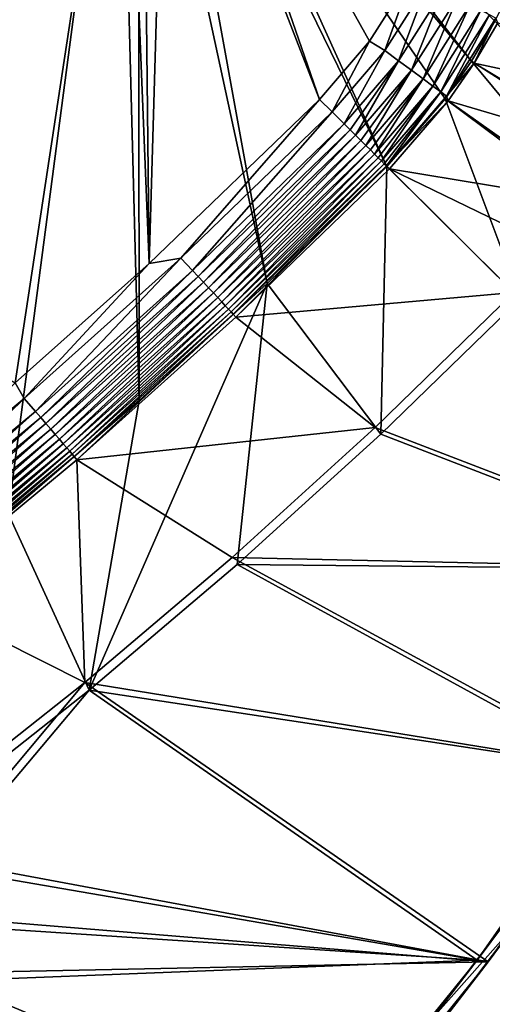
# Model space of a CAD drawing. Header units: metres. Extents: x 0 to 1651, y -1070 to 0.
# Tile 98 of 109: x 1306 to 1448, y -676 to -378. Entities that reach past the tile are written whole.
import ezdxf

# ---------------------------------------------------------------- set-up
doc = ezdxf.new("R2010")
doc.units = ezdxf.units.M

msp = doc.modelspace()

# ---------------------------------------------------------------- linework, layer by layer
at = {"layer": 'None'}
for points in [[(1337.562988, -270.158661, -403), (799.297241, -195.06424, -403), (1304.547363, -487.969818, -403)], [(1336.091064, -271.071716, -406), (1302.379272, -527.437622, -406), (548.162048, -261.558014, -406)], [(1304.547363, -487.969818, -403), (1344.905396, -451.9646, -403), (1337.562988, -270.158661, -403)], [(1344.905396, -451.9646, -403), (1342.995117, -277.004944, -403), (1337.562988, -270.158661, -403)], [(1341.980347, -493.312286, -406), (1302.379272, -527.437622, -406), (1336.091064, -271.071716, -406)], [(1341.770264, -278.229675, -406), (1341.980347, -493.312286, -406), (1336.091064, -271.071716, -406)], [(1348.928345, -283.908905, -406), (1380.497314, -457.967896, -406), (1341.770264, -278.229675, -406)], [(1380.497314, -457.967896, -406), (1341.980347, -493.312286, -406), (1341.770264, -278.229675, -406)], [(1349.841309, -282.437042, -403), (1342.995117, -277.004944, -403), (1344.905396, -451.9646, -403)], [(1396.356323, -402.414917, -403), (1349.841309, -282.437042, -403), (1344.905396, -451.9646, -403)], [(1355.304932, -287.119873, -406), (1416.698853, -422.640991, -406), (1348.928345, -283.908905, -406)], [(1416.698853, -422.640991, -406), (1380.497314, -457.967896, -406), (1348.928345, -283.908905, -406)], [(1355.942505, -285.50943, -403), (1349.841309, -282.437042, -403), (1396.356323, -402.414917, -403)], [(1362.735352, -289.256256, -406), (1442.158813, -390.881775, -406), (1355.304932, -287.119873, -406)], [(1442.158813, -390.881775, -406), (1434.294434, -402.250427, -406), (1355.304932, -287.119873, -406)], [(1355.304932, -287.119873, -406), (1434.294434, -402.250427, -406), (1416.698853, -422.640991, -406)], [(1411.469116, -384.872192, -403), (1355.942505, -285.50943, -403), (1396.356323, -402.414917, -403)], [(1411.469116, -384.872192, -403), (1424.434082, -364.423309, -403), (1355.942505, -285.50943, -403)], [(1456.590942, -363.7164, -406), (1449.27063, -378.807037, -406), (1362.735352, -289.256256, -406)], [(1362.735352, -289.256256, -406), (1449.27063, -378.807037, -406), (1442.158813, -390.881775, -406)], [(1424.434082, -364.423309, -403), (1411.469116, -384.872192, -403), (1416.030762, -387.646759, -402.52005)], [(1424.434082, -364.423309, -403), (1416.030762, -387.646759, -402.52005), (1429.110229, -366.979279, -402.52005)], [(1429.110229, -366.979279, -402.52005), (1416.030762, -387.646759, -402.52005), (1420.192993, -390.724762, -401.100159)], [(1429.110229, -366.979279, -402.52005), (1420.192993, -390.724762, -401.100159), (1433.676392, -369.418945, -401.100159)], [(1433.676392, -369.418945, -401.100159), (1420.192993, -390.724762, -401.100159), (1424.07959, -393.59903, -398.780426)], [(1433.676392, -369.418945, -401.100159), (1424.07959, -393.59903, -398.780426), (1437.940308, -371.697083, -398.780426)], [(1437.940308, -371.697083, -398.780426), (1424.07959, -393.59903, -398.780426), (1427.569824, -396.180054, -395.641296)], [(1437.940308, -371.697083, -398.780426), (1427.569824, -396.180054, -395.641296), (1441.769287, -373.742828, -395.641296)], [(1441.769287, -373.742828, -395.641296), (1427.569824, -396.180054, -395.641296), (1430.554688, -398.387482, -391.779236)], [(1441.769287, -373.742828, -395.641296), (1430.554688, -398.387482, -391.779236), (1445.043945, -375.492462, -391.779236)], [(1445.043945, -375.492462, -391.779236), (1430.554688, -398.387482, -391.779236), (1432.942505, -400.153259, -387.314758)], [(1432.942505, -400.153259, -387.314758), (1447.663452, -376.892029, -387.314758), (1445.043945, -375.492462, -391.779236)], [(1434.652222, -401.417603, -382.385681), (1447.663452, -376.892029, -387.314758), (1432.942505, -400.153259, -387.314758)], [(1434.652222, -401.417603, -382.385681), (1449.539063, -377.894165, -382.385681), (1447.663452, -376.892029, -387.314758)], [(1443.019531, -391.432159, -377.175201), (1449.539063, -377.894165, -382.385681), (1434.652222, -401.417603, -382.385681)], [(1442.158813, -390.881775, -406), (1449.27063, -378.807037, -406), (1489.873779, -421.396545, -3)], [(1443.019531, -391.432159, -377.175201), (1450.169312, -379.292847, -377.175201), (1449.539063, -377.894165, -382.385681)], [(1450.169312, -379.292847, -377.175201), (1443.019531, -391.432159, -377.175201), (1497.548096, -403.106934)], [(1411.469116, -384.872192, -403), (1396.356323, -402.414917, -403), (1400.135742, -406.172729, -402.522797)], [(1411.469116, -384.872192, -403), (1400.135742, -406.172729, -402.522797), (1416.030762, -387.646759, -402.52005)], [(1416.030762, -387.646759, -402.52005), (1400.135742, -406.172729, -402.522797), (1403.806274, -409.822235, -401.100342)], [(1416.030762, -387.646759, -402.52005), (1403.806274, -409.822235, -401.100342), (1420.192993, -390.724762, -401.100159)], [(1420.192993, -390.724762, -401.100159), (1403.806274, -409.822235, -401.100342), (1405.558105, -411.564026, -400.048492)], [(1405.558105, -411.564026, -400.048492), (1407.234985, -413.231323, -398.780975), (1420.192993, -390.724762, -401.100159)], [(1420.192993, -390.724762, -401.100159), (1407.234985, -413.231323, -398.780975), (1424.07959, -393.59903, -398.780426)], [(1434.294434, -402.250427, -406), (1442.158813, -390.881775, -406), (1479.67688, -436.136932, -3)], [(1435.113037, -402.861664, -377.175201), (1443.019531, -391.432159, -377.175201), (1434.652222, -401.417603, -382.385681)], [(1443.019531, -391.432159, -377.175201), (1435.113037, -402.861664, -377.175201), (1488.530396, -418.646973)], [(1442.158813, -390.881775, -406), (1489.873779, -421.396545, -3), (1479.67688, -436.136932, -3)], [(1497.548096, -403.106934), (1443.019531, -391.432159, -377.175201), (1488.530396, -418.646973)], [(1424.07959, -393.59903, -398.780426), (1407.234985, -413.231323, -398.780975), (1408.824219, -414.811432, -397.307983)], [(1408.824219, -414.811432, -397.307983), (1410.313354, -416.292023, -395.641296), (1424.07959, -393.59903, -398.780426)], [(1424.07959, -393.59903, -398.780426), (1410.313354, -416.292023, -395.641296), (1427.569824, -396.180054, -395.641296)], [(1427.569824, -396.180054, -395.641296), (1410.313354, -416.292023, -395.641296), (1411.690918, -417.661804, -393.793762)], [(1411.690918, -417.661804, -393.793762), (1412.946533, -418.910156, -391.779541), (1427.569824, -396.180054, -395.641296)], [(1427.569824, -396.180054, -395.641296), (1412.946533, -418.910156, -391.779541), (1430.554688, -398.387482, -391.779236)], [(1430.554688, -398.387482, -391.779236), (1412.946533, -418.910156, -391.779541), (1414.069946, -420.027191, -389.614227)], [(1414.069946, -420.027191, -389.614227), (1415.05249, -421.004028, -387.314301), (1430.554688, -398.387482, -391.779236)], [(1430.554688, -398.387482, -391.779236), (1415.05249, -421.004028, -387.314301), (1432.942505, -400.153259, -387.314758)], [(1432.942505, -400.153259, -387.314758), (1415.05249, -421.004028, -387.314301), (1415.88562, -421.832397, -384.898315)], [(1415.88562, -421.832397, -384.898315), (1416.562134, -422.505096, -382.386566), (1432.942505, -400.153259, -387.314758)], [(1416.562134, -422.505096, -382.386566), (1434.652222, -401.417603, -382.385681), (1432.942505, -400.153259, -387.314758)], [(1396.356323, -402.414917, -403), (1344.905396, -451.9646, -403), (1354.52832, -450.309021, -402.52005)], [(1400.135742, -406.172729, -402.522797), (1396.356323, -402.414917, -403), (1354.52832, -450.309021, -402.52005)], [(1435.113037, -402.861664, -377.175201), (1434.652222, -401.417603, -382.385681), (1416.562134, -422.505096, -382.386566)], [(1417.423218, -423.361298, -377.175201), (1435.113037, -402.861664, -377.175201), (1416.562134, -422.505096, -382.386566)], [(1416.698853, -422.640991, -406), (1434.294434, -402.250427, -406), (1456.862793, -462.574921, -3)], [(1435.113037, -402.861664, -377.175201), (1417.423218, -423.361298, -377.175201), (1478.398193, -433.484344)], [(1434.294434, -402.250427, -406), (1479.67688, -436.136932, -3), (1456.862793, -462.574921, -3)], [(1488.530396, -418.646973), (1435.113037, -402.861664, -377.175201), (1478.398193, -433.484344)], [(1400.135742, -406.172729, -402.522797), (1354.52832, -450.309021, -402.52005), (1358.056519, -454.097565, -401.100159)], [(1403.806274, -409.822235, -401.100342), (1400.135742, -406.172729, -402.522797), (1358.056519, -454.097565, -401.100159)], [(1403.806274, -409.822235, -401.100342), (1358.056519, -454.097565, -401.100159), (1359.73999, -455.905121, -400.048401)], [(1405.558105, -411.564026, -400.048492), (1403.806274, -409.822235, -401.100342), (1359.73999, -455.905121, -400.048401)], [(1405.558105, -411.564026, -400.048492), (1359.73999, -455.905121, -400.048401), (1361.351318, -457.635315, -398.780426)], [(1407.234985, -413.231323, -398.780975), (1405.558105, -411.564026, -400.048492), (1361.351318, -457.635315, -398.780426)], [(1407.234985, -413.231323, -398.780975), (1361.351318, -457.635315, -398.780426), (1362.878662, -459.275269, -397.307617)], [(1408.824219, -414.811432, -397.307983), (1407.234985, -413.231323, -398.780975), (1362.878662, -459.275269, -397.307617)], [(1408.824219, -414.811432, -397.307983), (1362.878662, -459.275269, -397.307617), (1364.309937, -460.812164, -395.641296)], [(1410.313354, -416.292023, -395.641296), (1408.824219, -414.811432, -397.307983), (1364.309937, -460.812164, -395.641296)], [(1410.313354, -416.292023, -395.641296), (1364.309937, -460.812164, -395.641296), (1365.633789, -462.233612, -393.793457)], [(1411.690918, -417.661804, -393.793762), (1410.313354, -416.292023, -395.641296), (1365.633789, -462.233612, -393.793457)], [(1411.690918, -417.661804, -393.793762), (1365.633789, -462.233612, -393.793457), (1366.840332, -463.529144, -391.779236)], [(1412.946533, -418.910156, -391.779541), (1411.690918, -417.661804, -393.793762), (1366.840332, -463.529144, -391.779236)], [(1412.946533, -418.910156, -391.779541), (1366.840332, -463.529144, -391.779236), (1367.920288, -464.688782, -389.61441)], [(1414.069946, -420.027191, -389.614227), (1412.946533, -418.910156, -391.779541), (1367.920288, -464.688782, -389.61441)], [(1414.069946, -420.027191, -389.614227), (1367.920288, -464.688782, -389.61441), (1368.86438, -465.702545, -387.314758)], [(1415.05249, -421.004028, -387.314301), (1414.069946, -420.027191, -389.614227), (1368.86438, -465.702545, -387.314758)], [(1415.05249, -421.004028, -387.314301), (1368.86438, -465.702545, -387.314758), (1369.664063, -466.561218, -384.897552)], [(1415.88562, -421.832397, -384.898315), (1415.05249, -421.004028, -387.314301), (1369.664063, -466.561218, -384.897552)], [(1415.88562, -421.832397, -384.898315), (1369.664063, -466.561218, -384.897552), (1370.313721, -467.258759, -382.385681)], [(1416.562134, -422.505096, -382.386566), (1415.88562, -421.832397, -384.898315), (1370.313721, -467.258759, -382.385681)], [(1370.313721, -467.258759, -382.385681), (1371.116333, -468.177948, -377.175201), (1416.562134, -422.505096, -382.386566)], [(1371.116333, -468.177948, -377.175201), (1417.423218, -423.361298, -377.175201), (1416.562134, -422.505096, -382.386566)], [(1417.423218, -423.361298, -377.175201), (1371.116333, -468.177948, -377.175201), (1455.013428, -460.736206)], [(1414.848755, -503.424744, -3), (1380.497314, -457.967896, -406), (1416.698853, -422.640991, -406)], [(1456.862793, -462.574921, -3), (1414.848755, -503.424744, -3), (1416.698853, -422.640991, -406)], [(1478.398193, -433.484344), (1417.423218, -423.361298, -377.175201), (1467.205688, -447.539276)], [(1417.423218, -423.361298, -377.175201), (1455.013428, -460.736206), (1467.205688, -447.539276)], [(1354.52832, -450.309021, -402.52005), (1307.231567, -492.685425, -402.52005), (1310.611572, -496.606781, -401.100159)], [(1354.52832, -450.309021, -402.52005), (1344.905396, -451.9646, -403), (1307.231567, -492.685425, -402.52005)], [(1358.056519, -454.097565, -401.100159), (1354.52832, -450.309021, -402.52005), (1310.611572, -496.606781, -401.100159)], [(1344.905396, -451.9646, -403), (1304.547363, -487.969818, -403), (1307.231567, -492.685425, -402.52005)], [(1358.056519, -454.097565, -401.100159), (1310.611572, -496.606781, -401.100159), (1312.224243, -498.477722, -400.048401)], [(1359.73999, -455.905121, -400.048401), (1358.056519, -454.097565, -401.100159), (1312.224243, -498.477722, -400.048401)], [(1359.73999, -455.905121, -400.048401), (1312.224243, -498.477722, -400.048401), (1313.767944, -500.268555, -398.780426)], [(1361.351318, -457.635315, -398.780426), (1359.73999, -455.905121, -400.048401), (1313.767944, -500.268555, -398.780426)], [(1361.351318, -457.635315, -398.780426), (1313.767944, -500.268555, -398.780426), (1315.231079, -501.966003, -397.307617)], [(1362.878662, -459.275269, -397.307617), (1361.351318, -457.635315, -398.780426), (1315.231079, -501.966003, -397.307617)], [(1362.878662, -459.275269, -397.307617), (1315.231079, -501.966003, -397.307617), (1316.602295, -503.556763, -395.641296)], [(1364.309937, -460.812164, -395.641296), (1362.878662, -459.275269, -397.307617), (1316.602295, -503.556763, -395.641296)], [(1371.476929, -542.829834, -3), (1326.796631, -580.744995, -3), (1380.497314, -457.967896, -406)], [(1380.497314, -457.967896, -406), (1326.796631, -580.744995, -3), (1341.980347, -493.312286, -406)], [(1414.848755, -503.424744, -3), (1371.476929, -542.829834, -3), (1380.497314, -457.967896, -406)], [(1364.309937, -460.812164, -395.641296), (1316.602295, -503.556763, -395.641296), (1317.870483, -505.028046, -393.793457)], [(1365.633789, -462.233612, -393.793457), (1364.309937, -460.812164, -395.641296), (1317.870483, -505.028046, -393.793457)], [(1365.633789, -462.233612, -393.793457), (1317.870483, -505.028046, -393.793457), (1319.026245, -506.369019, -391.779236)], [(1366.840332, -463.529144, -391.779236), (1365.633789, -462.233612, -393.793457), (1319.026245, -506.369019, -391.779236)], [(1366.840332, -463.529144, -391.779236), (1319.026245, -506.369019, -391.779236), (1320.060913, -507.569305, -389.61441)], [(1367.920288, -464.688782, -389.61441), (1366.840332, -463.529144, -391.779236), (1320.060913, -507.569305, -389.61441)], [(1371.116333, -468.177948, -377.175201), (1413.174072, -501.41983), (1455.013428, -460.736206)], [(1524.0448, -544.150879), (1455.013428, -460.736206), (1413.174072, -501.41983)], [(1520.542236, -544.282043, -3), (1414.848755, -503.424744, -3), (1456.862793, -462.574921, -3)], [(1367.920288, -464.688782, -389.61441), (1320.060913, -507.569305, -389.61441), (1320.965332, -508.618591, -387.314758)], [(1368.86438, -465.702545, -387.314758), (1367.920288, -464.688782, -389.61441), (1320.965332, -508.618591, -387.314758)], [(1368.86438, -465.702545, -387.314758), (1320.965332, -508.618591, -387.314758), (1321.731445, -509.507385, -384.897552)], [(1369.664063, -466.561218, -384.897552), (1368.86438, -465.702545, -387.314758), (1321.731445, -509.507385, -384.897552)], [(1369.664063, -466.561218, -384.897552), (1321.731445, -509.507385, -384.897552), (1322.35376, -510.22937, -382.385681)], [(1370.313721, -467.258759, -382.385681), (1369.664063, -466.561218, -384.897552), (1322.35376, -510.22937, -382.385681)], [(1322.35376, -510.22937, -382.385681), (1323.121094, -511.181549, -377.175201), (1370.313721, -467.258759, -382.385681)], [(1323.121094, -511.181549, -377.175201), (1371.116333, -468.177948, -377.175201), (1370.313721, -467.258759, -382.385681)], [(1371.116333, -468.177948, -377.175201), (1323.121094, -511.181549, -377.175201), (1413.174072, -501.41983)], [(1307.231567, -492.685425, -402.52005), (1304.547363, -487.969818, -403), (1258.328003, -533.22821, -402.52005)], [(1307.231567, -492.685425, -402.52005), (1258.328003, -533.22821, -402.52005), (1261.55481, -537.276611, -401.100159)], [(1310.611572, -496.606781, -401.100159), (1307.231567, -492.685425, -402.52005), (1261.55481, -537.276611, -401.100159)], [(1326.796631, -580.744995, -3), (1302.379272, -527.437622, -406), (1341.980347, -493.312286, -406)], [(1310.611572, -496.606781, -401.100159), (1261.55481, -537.276611, -401.100159), (1263.09436, -539.208191, -400.048401)], [(1312.224243, -498.477722, -400.048401), (1310.611572, -496.606781, -401.100159), (1263.09436, -539.208191, -400.048401)], [(1312.224243, -498.477722, -400.048401), (1263.09436, -539.208191, -400.048401), (1264.567993, -541.057068, -398.780426)], [(1313.767944, -500.268555, -398.780426), (1312.224243, -498.477722, -400.048401), (1264.567993, -541.057068, -398.780426)], [(1313.767944, -500.268555, -398.780426), (1264.567993, -541.057068, -398.780426), (1265.964722, -542.809509, -397.307617)], [(1315.231079, -501.966003, -397.307617), (1313.767944, -500.268555, -398.780426), (1265.964722, -542.809509, -397.307617)], [(1315.231079, -501.966003, -397.307617), (1265.964722, -542.809509, -397.307617), (1267.273804, -544.451782, -395.641296)], [(1316.602295, -503.556763, -395.641296), (1315.231079, -501.966003, -397.307617), (1267.273804, -544.451782, -395.641296)], [(1323.121094, -511.181549, -377.175201), (1369.98584, -540.668518), (1413.174072, -501.41983)], [(1369.98584, -540.668518), (1524.0448, -544.150879), (1413.174072, -501.41983)], [(1316.602295, -503.556763, -395.641296), (1267.273804, -544.451782, -395.641296), (1268.484497, -545.970764, -393.793457)], [(1317.870483, -505.028046, -393.793457), (1316.602295, -503.556763, -395.641296), (1268.484497, -545.970764, -393.793457)], [(1317.870483, -505.028046, -393.793457), (1268.484497, -545.970764, -393.793457), (1269.587891, -547.355164, -391.779236)], [(1319.026245, -506.369019, -391.779236), (1317.870483, -505.028046, -393.793457), (1269.587891, -547.355164, -391.779236)], [(1414.848755, -503.424744, -3), (1520.542236, -544.282043, -3), (1371.476929, -542.829834, -3)], [(1319.026245, -506.369019, -391.779236), (1269.587891, -547.355164, -391.779236), (1270.575562, -548.59436, -389.61441)], [(1320.060913, -507.569305, -389.61441), (1319.026245, -506.369019, -391.779236), (1270.575562, -548.59436, -389.61441)], [(1320.060913, -507.569305, -389.61441), (1270.575562, -548.59436, -389.61441), (1271.439087, -549.677673, -387.314758)], [(1320.965332, -508.618591, -387.314758), (1320.060913, -507.569305, -389.61441), (1271.439087, -549.677673, -387.314758)], [(1320.965332, -508.618591, -387.314758), (1271.439087, -549.677673, -387.314758), (1272.17041, -550.595215, -384.897552)], [(1321.731445, -509.507385, -384.897552), (1320.965332, -508.618591, -387.314758), (1272.17041, -550.595215, -384.897552)], [(1321.731445, -509.507385, -384.897552), (1272.17041, -550.595215, -384.897552), (1272.764526, -551.340637, -382.385681)], [(1322.35376, -510.22937, -382.385681), (1321.731445, -509.507385, -384.897552), (1272.764526, -551.340637, -382.385681)], [(1272.764526, -551.340637, -382.385681), (1273.508301, -552.308533, -377.175201), (1322.35376, -510.22937, -382.385681)], [(1273.508301, -552.308533, -377.175201), (1323.121094, -511.181549, -377.175201), (1322.35376, -510.22937, -382.385681)], [(1323.121094, -511.181549, -377.175201), (1273.508301, -552.308533, -377.175201), (1325.497803, -578.437561)], [(1369.98584, -540.668518), (1323.121094, -511.181549, -377.175201), (1325.497803, -578.437561)], [(1326.796631, -580.744995, -3), (1280.859375, -617.126892, -3), (1302.379272, -527.437622, -406)], [(1325.497803, -578.437561), (1487.702393, -604.804688), (1369.98584, -540.668518)], [(1487.702393, -604.804688), (1524.0448, -544.150879), (1369.98584, -540.668518)], [(1371.476929, -542.829834, -3), (1484.270264, -604.583252, -3), (1326.796631, -580.744995, -3)], [(1520.542236, -544.282043, -3), (1484.270264, -604.583252, -3), (1371.476929, -542.829834, -3)], [(1325.497803, -578.437561), (1273.508301, -552.308533, -377.175201), (1279.76062, -614.683899)], [(1325.497803, -578.437561), (1279.76062, -614.683899), (1280.880615, -631.794739)], [(1280.880615, -631.794739), (1447.240845, -662.79187), (1325.497803, -578.437561)], [(1447.240845, -662.79187), (1487.702393, -604.804688), (1325.497803, -578.437561)], [(1281.825195, -634.340576, -3), (1280.859375, -617.126892, -3), (1326.796631, -580.744995, -3)], [(1326.796631, -580.744995, -3), (1443.910889, -662.228821, -3), (1281.825195, -634.340576, -3)], [(1484.270264, -604.583252, -3), (1443.910889, -662.228821, -3), (1326.796631, -580.744995, -3)], [(1484.270264, -604.583252, -3), (1473.324341, -621.07666, -45), (1443.910889, -662.228821, -3)], [(1487.702393, -604.804688), (1447.240845, -662.79187), (1476.730835, -621.395386, -45)], [(1473.324341, -621.07666, -45), (1452.430664, -650.748108, -45), (1443.910889, -662.228821, -3)], [(1476.730835, -621.395386, -45), (1447.240845, -662.79187), (1455.783813, -651.242798, -45)], [(1447.240845, -662.79187), (1280.880615, -631.794739), (1280.718018, -649.04126)], [(1443.910889, -662.228821, -3), (1281.508911, -651.57843, -3), (1281.825195, -634.340576, -3)], [(1279.26355, -666.227112), (1447.240845, -662.79187), (1280.718018, -649.04126)], [(1443.910889, -662.228821, -3), (1452.430664, -650.748108, -45), (1430.490479, -679.654297, -45)], [(1430.490479, -679.654297, -45), (1452.430664, -650.748108, -45), (1455.783813, -651.242798, -45)], [(1281.508911, -651.57843, -3), (1443.910889, -662.228821, -3), (1279.913086, -668.745239, -3)], [(1430.490479, -679.654297, -45), (1455.783813, -651.242798, -45), (1433.782227, -680.321533, -45)], [(1447.240845, -662.79187), (1433.782227, -680.321533, -45), (1455.783813, -651.242798, -45)], [(1402.855103, -717.833252), (1447.240845, -662.79187), (1279.26355, -666.227112)], [(1443.910889, -662.228821, -3), (1399.657715, -716.942078, -3), (1279.913086, -668.745239, -3)], [(1443.910889, -662.228821, -3), (1430.490479, -679.654297, -45), (1399.657715, -716.942078, -3)], [(1447.240845, -662.79187), (1402.855103, -717.833252), (1433.782227, -680.321533, -45)], [(1276.525391, -683.255615), (1402.855103, -717.833252), (1279.26355, -666.227112)], [(1279.913086, -668.745239, -3), (1399.657715, -716.942078, -3), (1277.047485, -685.746216, -3)]]:
    msp.add_3dface(points, dxfattribs=at)
at = {"layer": 'None01'}
for points in [[(937.769287, -700.150574, -410), (1420.450195, -116.977798, -410), (1404.711548, -104.637085, -410)], [(1404.711548, -104.637085, -410), (1404.711548, -104.637085, -430), (937.769287, -700.150574, -410)], [(1404.711548, -104.637085, -430), (937.769287, -700.150574, -430), (937.769287, -700.150574, -410)], [(937.769287, -700.150574, -430), (1404.711548, -104.637085, -430), (1420.450195, -116.977798, -430)], [(953.507996, -712.491272, -410), (1420.450195, -116.977798, -410), (937.769287, -700.150574, -410)], [(953.507996, -712.491272, -430), (937.769287, -700.150574, -430), (1420.450195, -116.977798, -430)], [(953.507996, -712.491272, -410), (953.507996, -712.491272, -430), (1420.450195, -116.977798, -410)], [(953.507996, -712.491272, -430), (1420.450195, -116.977798, -430), (1420.450195, -116.977798, -410)]]:
    msp.add_3dface(points, dxfattribs=at)

doc.saveas('drawing.dxf')
